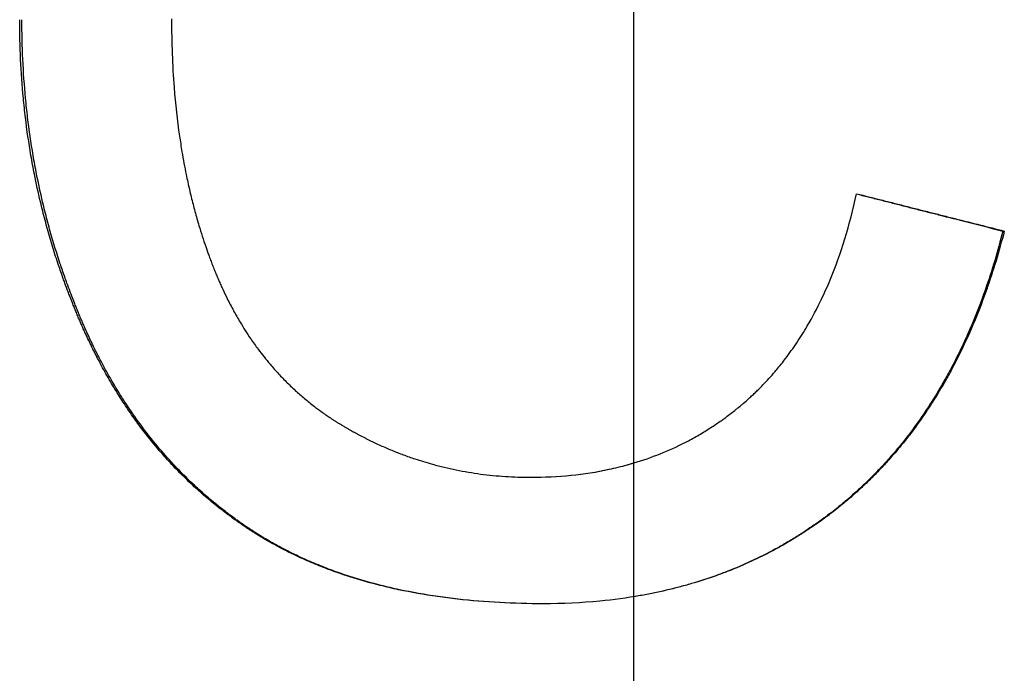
# Paper-space layout 'Layout1' of a CAD drawing. Extents: x -9.62 to 0.26, y -1.65 to 4.35.
# Tile 6 of 11: x -5.38 to -5.17, y 0.47 to 0.62. Entities that reach past the tile are written whole.
import ezdxf

# ---------------------------------------------------------------- set-up
doc = ezdxf.new("R2010")
doc.units = 0
doc.header["$MEASUREMENT"] = 0
doc.linetypes.add('CHAIN', pattern=[0.7087, 0.4724, -0.0591, 0.1181, -0.0591])
doc.layers.get('0').update_dxf_attribs({"linetype": 'CONTINUOUS'})

psp = doc.layouts.get("Layout1")

# ---------------------------------------------------------------- linework, layer by layer
at = {"linetype": 'CHAIN', "ltscale": 2}
psp.add_line((-5.25, -1.64961), (-5.25, 4.34646), dxfattribs=at)
psp.add_line((-5.17045, 0.57001), (-5.17016, 0.57001))
for points, knots in [([(-5.26948, 0.4897), (-5.27271, 0.4897), (-5.27587, 0.48979), (-5.27895, 0.48995), (-5.28203, 0.49012), (-5.28504, 0.49036), (-5.28797, 0.49069), (-5.28943, 0.49086), (-5.29088, 0.49104), (-5.29231, 0.49125), (-5.29516, 0.49166), (-5.29794, 0.49215), (-5.30065, 0.49273), (-5.302, 0.49302), (-5.30333, 0.49333), (-5.30465, 0.49366), (-5.30662, 0.49415), (-5.30855, 0.49469), (-5.31043, 0.49528), (-5.31232, 0.49587), (-5.31417, 0.4965), (-5.31597, 0.49718), (-5.31657, 0.49741), (-5.31716, 0.49764), (-5.31776, 0.49788), (-5.31894, 0.49835), (-5.3201, 0.49885), (-5.32125, 0.49936), (-5.32182, 0.49962), (-5.32239, 0.49988), (-5.32295, 0.50015), (-5.3238, 0.50055), (-5.32463, 0.50096), (-5.32545, 0.50139), (-5.32628, 0.50181), (-5.32709, 0.50225), (-5.32789, 0.5027), (-5.32856, 0.50307), (-5.32922, 0.50345), (-5.32988, 0.50384), (-5.33001, 0.50392), (-5.33014, 0.504), (-5.33027, 0.50408), (-5.33066, 0.50431), (-5.33105, 0.50455), (-5.33143, 0.50479), (-5.33169, 0.50495), (-5.33194, 0.50512), (-5.3322, 0.50528), (-5.33258, 0.50553), (-5.33296, 0.50577), (-5.33334, 0.50602), (-5.33346, 0.50611), (-5.33359, 0.50619), (-5.33371, 0.50628), (-5.33396, 0.50644), (-5.33421, 0.50661), (-5.33446, 0.50678), (-5.33459, 0.50687), (-5.33471, 0.50695), (-5.33483, 0.50704), (-5.33508, 0.50721), (-5.33533, 0.50739), (-5.33557, 0.50756), (-5.3357, 0.50765), (-5.33582, 0.50773), (-5.33594, 0.50782), (-5.33631, 0.50808), (-5.33667, 0.50835), (-5.33704, 0.50862), (-5.33728, 0.5088), (-5.33752, 0.50898), (-5.33776, 0.50916), (-5.33848, 0.5097), (-5.33919, 0.51025), (-5.33989, 0.51081), (-5.34036, 0.51119), (-5.34083, 0.51157), (-5.34129, 0.51196), (-5.34221, 0.51272), (-5.34312, 0.51351), (-5.34401, 0.51432), (-5.34446, 0.51472), (-5.3449, 0.51513), (-5.34534, 0.51554), (-5.34665, 0.51678), (-5.34794, 0.51806), (-5.34918, 0.51937), (-5.35002, 0.52025), (-5.35083, 0.52115), (-5.35163, 0.52207), (-5.35284, 0.52344), (-5.354, 0.52486), (-5.35514, 0.52631), (-5.35552, 0.5268), (-5.35589, 0.52729), (-5.35626, 0.52778), (-5.357, 0.52877), (-5.35773, 0.52978), (-5.35844, 0.53081), (-5.35879, 0.53132), (-5.35914, 0.53184), (-5.35949, 0.53236), (-5.36019, 0.5334), (-5.36087, 0.53447), (-5.36153, 0.53555), (-5.36187, 0.53609), (-5.3622, 0.53663), (-5.36252, 0.53718), (-5.36317, 0.53828), (-5.36381, 0.5394), (-5.36443, 0.54054), (-5.36474, 0.54111), (-5.36504, 0.54168), (-5.36534, 0.54226), (-5.3658, 0.54312), (-5.36624, 0.544), (-5.36668, 0.54488), (-5.36682, 0.54518), (-5.36697, 0.54548), (-5.36711, 0.54577), (-5.36733, 0.54622), (-5.36754, 0.54667), (-5.36775, 0.54712), (-5.36782, 0.54727), (-5.36789, 0.54742), (-5.36796, 0.54757), (-5.3681, 0.54788), (-5.36824, 0.54818), (-5.36838, 0.54848), (-5.36845, 0.54864), (-5.36852, 0.54879), (-5.36859, 0.54894), (-5.36872, 0.54925), (-5.36886, 0.54956), (-5.36899, 0.54986), (-5.36906, 0.55002), (-5.36913, 0.55017), (-5.3692, 0.55033), (-5.36933, 0.55064), (-5.36946, 0.55095), (-5.3696, 0.55126), (-5.36966, 0.55141), (-5.36973, 0.55157), (-5.36979, 0.55173), (-5.36993, 0.55204), (-5.37006, 0.55235), (-5.37018, 0.55266), (-5.37025, 0.55282), (-5.37031, 0.55298), (-5.37038, 0.55313), (-5.37051, 0.55344), (-5.37063, 0.55376), (-5.37076, 0.55407), (-5.37082, 0.55423), (-5.37089, 0.55439), (-5.37095, 0.55454), (-5.37114, 0.55501), (-5.37132, 0.55549), (-5.3715, 0.55596), (-5.37163, 0.55627), (-5.37175, 0.55659), (-5.37187, 0.55691), (-5.37211, 0.55754), (-5.37234, 0.55817), (-5.37257, 0.55881), (-5.37269, 0.55912), (-5.3728, 0.55944), (-5.37292, 0.55976), (-5.37326, 0.56071), (-5.37359, 0.56167), (-5.37391, 0.56263), (-5.37413, 0.56327), (-5.37434, 0.56391), (-5.37455, 0.56456), (-5.37496, 0.56584), (-5.37536, 0.56714), (-5.37574, 0.56844), (-5.37593, 0.56909), (-5.37611, 0.56974), (-5.37629, 0.57039), (-5.37666, 0.57169), (-5.37701, 0.573), (-5.37734, 0.57432), (-5.3775, 0.57498), (-5.37766, 0.57564), (-5.37782, 0.5763), (-5.37829, 0.57828), (-5.37873, 0.58028), (-5.37912, 0.58229), (-5.37939, 0.58363), (-5.37963, 0.58497), (-5.37987, 0.58632), (-5.38033, 0.58903), (-5.38073, 0.59175), (-5.38106, 0.5945), (-5.38122, 0.59588), (-5.38137, 0.59726), (-5.3815, 0.59864), (-5.38177, 0.60141), (-5.38197, 0.60421), (-5.3821, 0.60703), (-5.38223, 0.60985), (-5.3823, 0.61269), (-5.3823, 0.61556)], [0, 0, 0, 0, 0.125, 0.125, 0.125, 0.25, 0.25, 0.25, 0.3125, 0.3125, 0.3125, 0.4375, 0.4375, 0.4375, 0.5, 0.5, 0.5, 0.59375, 0.59375, 0.59375, 0.6875, 0.6875, 0.6875, 0.71875, 0.71875, 0.71875, 0.78125, 0.78125, 0.78125, 0.8125, 0.8125, 0.8125, 0.859375, 0.859375, 0.859375, 0.90625, 0.90625, 0.90625, 0.945312, 0.945312, 0.945312, 0.953125, 0.953125, 0.953125, 0.976562, 0.976562, 0.976562, 0.992188, 0.992188, 0.992188, 1.015625, 1.015625, 1.015625, 1.023438, 1.023438, 1.023438, 1.039062, 1.039062, 1.039062, 1.046875, 1.046875, 1.046875, 1.0625, 1.0625, 1.0625, 1.070312, 1.070312, 1.070312, 1.09375, 1.09375, 1.09375, 1.109375, 1.109375, 1.109375, 1.15625, 1.15625, 1.15625, 1.1875, 1.1875, 1.1875, 1.25, 1.25, 1.25, 1.28125, 1.28125, 1.28125, 1.375, 1.375, 1.375, 1.4375, 1.4375, 1.4375, 1.53125, 1.53125, 1.53125, 1.5625, 1.5625, 1.5625, 1.625, 1.625, 1.625, 1.65625, 1.65625, 1.65625, 1.71875, 1.71875, 1.71875, 1.75, 1.75, 1.75, 1.8125, 1.8125, 1.8125, 1.84375, 1.84375, 1.84375, 1.890625, 1.890625, 1.890625, 1.90625, 1.90625, 1.90625, 1.929688, 1.929688, 1.929688, 1.9375, 1.9375, 1.9375, 1.953125, 1.953125, 1.953125, 1.960938, 1.960938, 1.960938, 1.976562, 1.976562, 1.976562, 1.984375, 1.984375, 1.984375, 2, 2, 2, 2.007812, 2.007812, 2.007812, 2.023438, 2.023438, 2.023438, 2.03125, 2.03125, 2.03125, 2.046875, 2.046875, 2.046875, 2.054688, 2.054688, 2.054688, 2.078125, 2.078125, 2.078125, 2.09375, 2.09375, 2.09375, 2.125, 2.125, 2.125, 2.140625, 2.140625, 2.140625, 2.1875, 2.1875, 2.1875, 2.21875, 2.21875, 2.21875, 2.28125, 2.28125, 2.28125, 2.3125, 2.3125, 2.3125, 2.375, 2.375, 2.375, 2.40625, 2.40625, 2.40625, 2.5, 2.5, 2.5, 2.5625, 2.5625, 2.5625, 2.6875, 2.6875, 2.6875, 2.75, 2.75, 2.75, 2.875, 2.875, 2.875, 3, 3, 3, 3]), ([(-5.26948, 0.4897), (-5.27268, 0.4897), (-5.2758, 0.48979), (-5.27885, 0.48995), (-5.28192, 0.49012), (-5.28491, 0.49036), (-5.28783, 0.49069), (-5.28929, 0.49086), (-5.29073, 0.49104), (-5.29215, 0.49125), (-5.295, 0.49166), (-5.29777, 0.49215), (-5.30046, 0.49273), (-5.30181, 0.49302), (-5.30314, 0.49333), (-5.30445, 0.49366), (-5.30641, 0.49415), (-5.30833, 0.49469), (-5.31021, 0.49528), (-5.31084, 0.49548), (-5.31146, 0.49568), (-5.31208, 0.49588), (-5.31332, 0.4963), (-5.31453, 0.49673), (-5.31573, 0.49718), (-5.31633, 0.49741), (-5.31692, 0.49764), (-5.31751, 0.49788), (-5.31869, 0.49835), (-5.31985, 0.49885), (-5.32099, 0.49936), (-5.32156, 0.49962), (-5.32213, 0.49988), (-5.32269, 0.50015), (-5.32353, 0.50055), (-5.32436, 0.50096), (-5.32518, 0.50139), (-5.32545, 0.50153), (-5.32573, 0.50167), (-5.326, 0.50182), (-5.32654, 0.50211), (-5.32708, 0.5024), (-5.32761, 0.5027), (-5.32788, 0.50285), (-5.32814, 0.503), (-5.32841, 0.50315), (-5.3288, 0.50338), (-5.3292, 0.50361), (-5.32959, 0.50384), (-5.32972, 0.50392), (-5.32985, 0.504), (-5.32998, 0.50408), (-5.33024, 0.50423), (-5.33049, 0.50439), (-5.33075, 0.50455), (-5.33088, 0.50463), (-5.33101, 0.50471), (-5.33114, 0.50479), (-5.33139, 0.50495), (-5.33165, 0.50512), (-5.3319, 0.50528), (-5.33203, 0.50536), (-5.33215, 0.50544), (-5.33228, 0.50553), (-5.33253, 0.50569), (-5.33278, 0.50586), (-5.33303, 0.50602), (-5.33316, 0.50611), (-5.33328, 0.50619), (-5.33341, 0.50628), (-5.33366, 0.50644), (-5.33391, 0.50661), (-5.33415, 0.50678), (-5.33428, 0.50687), (-5.3344, 0.50695), (-5.33453, 0.50704), (-5.33477, 0.50721), (-5.33502, 0.50739), (-5.33526, 0.50756), (-5.33539, 0.50765), (-5.33551, 0.50773), (-5.33563, 0.50782), (-5.336, 0.50808), (-5.33636, 0.50835), (-5.33672, 0.50862), (-5.33696, 0.5088), (-5.3372, 0.50898), (-5.33744, 0.50916), (-5.33816, 0.5097), (-5.33887, 0.51025), (-5.33957, 0.51081), (-5.34004, 0.51119), (-5.3405, 0.51157), (-5.34096, 0.51196), (-5.34188, 0.51272), (-5.34278, 0.51351), (-5.34367, 0.51432), (-5.34412, 0.51472), (-5.34456, 0.51513), (-5.34499, 0.51554), (-5.3463, 0.51678), (-5.34758, 0.51806), (-5.34882, 0.51937), (-5.34965, 0.52025), (-5.35047, 0.52115), (-5.35126, 0.52207), (-5.35246, 0.52344), (-5.35363, 0.52486), (-5.35476, 0.52631), (-5.35513, 0.5268), (-5.35551, 0.52729), (-5.35587, 0.52778), (-5.35661, 0.52877), (-5.35734, 0.52978), (-5.35804, 0.53081), (-5.3584, 0.53132), (-5.35875, 0.53184), (-5.35909, 0.53236), (-5.35979, 0.5334), (-5.36047, 0.53447), (-5.36113, 0.53555), (-5.36146, 0.53609), (-5.36179, 0.53663), (-5.36211, 0.53718), (-5.36276, 0.53828), (-5.36339, 0.5394), (-5.36401, 0.54054), (-5.36432, 0.54111), (-5.36462, 0.54168), (-5.36493, 0.54226), (-5.36538, 0.54312), (-5.36582, 0.544), (-5.36626, 0.54488), (-5.3664, 0.54518), (-5.36654, 0.54548), (-5.36669, 0.54577), (-5.3669, 0.54622), (-5.36712, 0.54667), (-5.36733, 0.54712), (-5.3674, 0.54727), (-5.36747, 0.54742), (-5.36754, 0.54757), (-5.36767, 0.54788), (-5.36781, 0.54818), (-5.36795, 0.54848), (-5.36802, 0.54864), (-5.36809, 0.54879), (-5.36816, 0.54894), (-5.36829, 0.54925), (-5.36843, 0.54956), (-5.36856, 0.54986), (-5.36863, 0.55002), (-5.3687, 0.55017), (-5.36876, 0.55033), (-5.3689, 0.55064), (-5.36903, 0.55095), (-5.36916, 0.55126), (-5.36923, 0.55141), (-5.36929, 0.55157), (-5.36936, 0.55173), (-5.36949, 0.55204), (-5.36962, 0.55235), (-5.36975, 0.55266), (-5.36981, 0.55282), (-5.36988, 0.55298), (-5.36994, 0.55313), (-5.37007, 0.55344), (-5.3702, 0.55376), (-5.37032, 0.55407), (-5.37038, 0.55423), (-5.37045, 0.55439), (-5.37051, 0.55454), (-5.3707, 0.55501), (-5.37088, 0.55549), (-5.37106, 0.55596), (-5.37118, 0.55627), (-5.3713, 0.55659), (-5.37142, 0.55691), (-5.37166, 0.55754), (-5.3719, 0.55817), (-5.37213, 0.55881), (-5.37224, 0.55912), (-5.37236, 0.55944), (-5.37247, 0.55976), (-5.37281, 0.56071), (-5.37314, 0.56167), (-5.37346, 0.56263), (-5.37368, 0.56327), (-5.37389, 0.56391), (-5.37409, 0.56456), (-5.37451, 0.56584), (-5.3749, 0.56714), (-5.37528, 0.56844), (-5.37547, 0.56909), (-5.37565, 0.56974), (-5.37584, 0.57039), (-5.3762, 0.57169), (-5.37654, 0.573), (-5.37687, 0.57432), (-5.37704, 0.57498), (-5.3772, 0.57564), (-5.37736, 0.5763), (-5.37783, 0.57828), (-5.37826, 0.58028), (-5.37865, 0.58229), (-5.37892, 0.58363), (-5.37916, 0.58497), (-5.37939, 0.58632), (-5.37986, 0.58903), (-5.38025, 0.59175), (-5.38058, 0.5945), (-5.38075, 0.59588), (-5.38089, 0.59726), (-5.38103, 0.59864), (-5.38129, 0.60141), (-5.38149, 0.60421), (-5.38162, 0.60703), (-5.38175, 0.60985), (-5.38182, 0.61269), (-5.38182, 0.61556)], [0.000915, 0.000915, 0.000915, 0.000915, 0.125, 0.125, 0.125, 0.25, 0.25, 0.25, 0.3125, 0.3125, 0.3125, 0.4375, 0.4375, 0.4375, 0.5, 0.5, 0.5, 0.59375, 0.59375, 0.59375, 0.625, 0.625, 0.625, 0.6875, 0.6875, 0.6875, 0.71875, 0.71875, 0.71875, 0.78125, 0.78125, 0.78125, 0.8125, 0.8125, 0.8125, 0.859375, 0.859375, 0.859375, 0.875, 0.875, 0.875, 0.90625, 0.90625, 0.90625, 0.921875, 0.921875, 0.921875, 0.945312, 0.945312, 0.945312, 0.953125, 0.953125, 0.953125, 0.96875, 0.96875, 0.96875, 0.976562, 0.976562, 0.976562, 0.992188, 0.992188, 0.992188, 1, 1, 1, 1.015625, 1.015625, 1.015625, 1.023438, 1.023438, 1.023438, 1.039062, 1.039062, 1.039062, 1.046875, 1.046875, 1.046875, 1.0625, 1.0625, 1.0625, 1.070312, 1.070312, 1.070312, 1.09375, 1.09375, 1.09375, 1.109375, 1.109375, 1.109375, 1.15625, 1.15625, 1.15625, 1.1875, 1.1875, 1.1875, 1.25, 1.25, 1.25, 1.28125, 1.28125, 1.28125, 1.375, 1.375, 1.375, 1.4375, 1.4375, 1.4375, 1.53125, 1.53125, 1.53125, 1.5625, 1.5625, 1.5625, 1.625, 1.625, 1.625, 1.65625, 1.65625, 1.65625, 1.71875, 1.71875, 1.71875, 1.75, 1.75, 1.75, 1.8125, 1.8125, 1.8125, 1.84375, 1.84375, 1.84375, 1.890625, 1.890625, 1.890625, 1.90625, 1.90625, 1.90625, 1.929688, 1.929688, 1.929688, 1.9375, 1.9375, 1.9375, 1.953125, 1.953125, 1.953125, 1.960938, 1.960938, 1.960938, 1.976562, 1.976562, 1.976562, 1.984375, 1.984375, 1.984375, 2, 2, 2, 2.007812, 2.007812, 2.007812, 2.023438, 2.023438, 2.023438, 2.03125, 2.03125, 2.03125, 2.046875, 2.046875, 2.046875, 2.054688, 2.054688, 2.054688, 2.078125, 2.078125, 2.078125, 2.09375, 2.09375, 2.09375, 2.125, 2.125, 2.125, 2.140625, 2.140625, 2.140625, 2.1875, 2.1875, 2.1875, 2.21875, 2.21875, 2.21875, 2.28125, 2.28125, 2.28125, 2.3125, 2.3125, 2.3125, 2.375, 2.375, 2.375, 2.40625, 2.40625, 2.40625, 2.5, 2.5, 2.5, 2.5625, 2.5625, 2.5625, 2.6875, 2.6875, 2.6875, 2.75, 2.75, 2.75, 2.875, 2.875, 2.875, 3, 3, 3, 3]), ([(-5.34958, 0.61574), (-5.34958, 0.61319), (-5.34954, 0.61069), (-5.34944, 0.60822), (-5.34935, 0.60576), (-5.34921, 0.60333), (-5.34902, 0.60095), (-5.34874, 0.59737), (-5.34836, 0.59388), (-5.34787, 0.59048), (-5.3477, 0.58935), (-5.34753, 0.58822), (-5.34734, 0.58711), (-5.34706, 0.58544), (-5.34676, 0.5838), (-5.34642, 0.58217), (-5.34631, 0.58163), (-5.3462, 0.58109), (-5.34608, 0.58055), (-5.34585, 0.57948), (-5.3456, 0.57842), (-5.34535, 0.57737), (-5.34522, 0.57684), (-5.34509, 0.57632), (-5.34495, 0.57579), (-5.34469, 0.57475), (-5.34441, 0.57372), (-5.34411, 0.5727), (-5.34397, 0.57219), (-5.34382, 0.57168), (-5.34367, 0.57117), (-5.34344, 0.57041), (-5.34321, 0.56966), (-5.34297, 0.56891), (-5.34273, 0.56816), (-5.34248, 0.56742), (-5.34222, 0.56668), (-5.34201, 0.56607), (-5.3418, 0.56546), (-5.34158, 0.56485), (-5.34144, 0.56449), (-5.34131, 0.56412), (-5.34118, 0.56376), (-5.34104, 0.5634), (-5.3409, 0.56304), (-5.34076, 0.56268), (-5.34062, 0.56232), (-5.34048, 0.56197), (-5.34034, 0.56161), (-5.3402, 0.56126), (-5.34006, 0.56091), (-5.33991, 0.56056), (-5.33986, 0.56044), (-5.33981, 0.56032), (-5.33976, 0.56021), (-5.33966, 0.55997), (-5.33957, 0.55974), (-5.33947, 0.55951), (-5.33942, 0.5594), (-5.33937, 0.55928), (-5.33932, 0.55917), (-5.33916, 0.55882), (-5.33901, 0.55848), (-5.33886, 0.55814), (-5.33876, 0.55791), (-5.33865, 0.55769), (-5.33855, 0.55746), (-5.33823, 0.55679), (-5.33791, 0.55612), (-5.33759, 0.55546), (-5.33737, 0.55502), (-5.33715, 0.55459), (-5.33692, 0.55416), (-5.33647, 0.5533), (-5.33601, 0.55245), (-5.33553, 0.55162), (-5.3353, 0.5512), (-5.33505, 0.55079), (-5.33481, 0.55038), (-5.33408, 0.54916), (-5.33332, 0.54797), (-5.33253, 0.54681), (-5.332, 0.54604), (-5.33146, 0.54528), (-5.33091, 0.54454), (-5.33008, 0.54343), (-5.32923, 0.54235), (-5.32834, 0.54131), (-5.32805, 0.54096), (-5.32775, 0.54062), (-5.32745, 0.54028), (-5.32685, 0.5396), (-5.32623, 0.53893), (-5.3256, 0.53828), (-5.32529, 0.53795), (-5.32497, 0.53763), (-5.32465, 0.53732), (-5.32401, 0.53668), (-5.32336, 0.53606), (-5.32269, 0.53546), (-5.32236, 0.53515), (-5.32202, 0.53486), (-5.32168, 0.53456), (-5.321, 0.53397), (-5.32031, 0.5334), (-5.31961, 0.53284), (-5.31925, 0.53256), (-5.3189, 0.53228), (-5.31854, 0.53201), (-5.318, 0.5316), (-5.31746, 0.5312), (-5.3169, 0.53081), (-5.31672, 0.53068), (-5.31654, 0.53055), (-5.31635, 0.53042), (-5.31607, 0.53023), (-5.31579, 0.53004), (-5.31551, 0.52985), (-5.31541, 0.52979), (-5.31532, 0.52972), (-5.31523, 0.52966), (-5.31504, 0.52954), (-5.31485, 0.52941), (-5.31466, 0.52929), (-5.31456, 0.52923), (-5.31447, 0.52917), (-5.31437, 0.52911), (-5.31418, 0.52898), (-5.31399, 0.52886), (-5.31379, 0.52874), (-5.3137, 0.52868), (-5.3136, 0.52862), (-5.3135, 0.52856), (-5.31331, 0.52844), (-5.31312, 0.52833), (-5.31292, 0.52821), (-5.31282, 0.52815), (-5.31273, 0.52809), (-5.31263, 0.52803), (-5.31243, 0.52792), (-5.31224, 0.5278), (-5.31204, 0.52769), (-5.31194, 0.52763), (-5.31184, 0.52757), (-5.31175, 0.52752), (-5.31155, 0.5274), (-5.31135, 0.52729), (-5.31116, 0.52718), (-5.31106, 0.52712), (-5.31096, 0.52707), (-5.31086, 0.52701), (-5.31057, 0.52685), (-5.31027, 0.52668), (-5.30997, 0.52652), (-5.30977, 0.52641), (-5.30958, 0.5263), (-5.30938, 0.5262), (-5.30898, 0.52599), (-5.30858, 0.52578), (-5.30818, 0.52557), (-5.30799, 0.52547), (-5.30779, 0.52537), (-5.30759, 0.52527), (-5.30699, 0.52497), (-5.30638, 0.52467), (-5.30578, 0.52439), (-5.30538, 0.5242), (-5.30497, 0.52401), (-5.30457, 0.52383), (-5.30376, 0.52346), (-5.30294, 0.52311), (-5.30212, 0.52277), (-5.30171, 0.5226), (-5.3013, 0.52244), (-5.30089, 0.52228), (-5.30007, 0.52195), (-5.29924, 0.52165), (-5.29841, 0.52135), (-5.298, 0.52121), (-5.29758, 0.52106), (-5.29716, 0.52093), (-5.29591, 0.52051), (-5.29465, 0.52012), (-5.29337, 0.51977), (-5.29253, 0.51954), (-5.29167, 0.51932), (-5.29082, 0.51911), (-5.28911, 0.5187), (-5.28738, 0.51835), (-5.28563, 0.51806), (-5.28476, 0.51791), (-5.28388, 0.51778), (-5.283, 0.51766), (-5.28124, 0.51743), (-5.27946, 0.51725), (-5.27766, 0.51713), (-5.27587, 0.51702), (-5.27405, 0.51696), (-5.27223, 0.51696)], [0, 0, 0, 0, 0.125, 0.125, 0.125, 0.25, 0.25, 0.25, 0.4375, 0.4375, 0.4375, 0.5, 0.5, 0.5, 0.59375, 0.59375, 0.59375, 0.625, 0.625, 0.625, 0.6875, 0.6875, 0.6875, 0.71875, 0.71875, 0.71875, 0.78125, 0.78125, 0.78125, 0.8125, 0.8125, 0.8125, 0.859375, 0.859375, 0.859375, 0.90625, 0.90625, 0.90625, 0.945312, 0.945312, 0.945312, 0.96875, 0.96875, 0.96875, 0.992188, 0.992188, 0.992188, 1.015625, 1.015625, 1.015625, 1.039062, 1.039062, 1.039062, 1.046875, 1.046875, 1.046875, 1.0625, 1.0625, 1.0625, 1.070312, 1.070312, 1.070312, 1.09375, 1.09375, 1.09375, 1.109375, 1.109375, 1.109375, 1.15625, 1.15625, 1.15625, 1.1875, 1.1875, 1.1875, 1.25, 1.25, 1.25, 1.28125, 1.28125, 1.28125, 1.375, 1.375, 1.375, 1.4375, 1.4375, 1.4375, 1.53125, 1.53125, 1.53125, 1.5625, 1.5625, 1.5625, 1.625, 1.625, 1.625, 1.65625, 1.65625, 1.65625, 1.71875, 1.71875, 1.71875, 1.75, 1.75, 1.75, 1.8125, 1.8125, 1.8125, 1.84375, 1.84375, 1.84375, 1.890625, 1.890625, 1.890625, 1.90625, 1.90625, 1.90625, 1.929688, 1.929688, 1.929688, 1.9375, 1.9375, 1.9375, 1.953125, 1.953125, 1.953125, 1.960938, 1.960938, 1.960938, 1.976562, 1.976562, 1.976562, 1.984375, 1.984375, 1.984375, 2, 2, 2, 2.007812, 2.007812, 2.007812, 2.023438, 2.023438, 2.023438, 2.03125, 2.03125, 2.03125, 2.046875, 2.046875, 2.046875, 2.054688, 2.054688, 2.054688, 2.078125, 2.078125, 2.078125, 2.09375, 2.09375, 2.09375, 2.125, 2.125, 2.125, 2.140625, 2.140625, 2.140625, 2.1875, 2.1875, 2.1875, 2.21875, 2.21875, 2.21875, 2.28125, 2.28125, 2.28125, 2.3125, 2.3125, 2.3125, 2.375, 2.375, 2.375, 2.40625, 2.40625, 2.40625, 2.5, 2.5, 2.5, 2.5625, 2.5625, 2.5625, 2.6875, 2.6875, 2.6875, 2.75, 2.75, 2.75, 2.875, 2.875, 2.875, 3, 3, 3, 3]), ([(-5.27223, 0.51696), (-5.26926, 0.51696), (-5.26637, 0.5171), (-5.26355, 0.51739), (-5.26074, 0.51767), (-5.258, 0.5181), (-5.25534, 0.51867), (-5.254, 0.51895), (-5.25269, 0.51927), (-5.2514, 0.51963), (-5.24946, 0.52016), (-5.24756, 0.52077), (-5.24571, 0.52147), (-5.24385, 0.52216), (-5.24204, 0.52293), (-5.24027, 0.52379), (-5.23968, 0.52407), (-5.2391, 0.52437), (-5.23852, 0.52467), (-5.23765, 0.52512), (-5.23679, 0.5256), (-5.23594, 0.52609), (-5.23509, 0.52658), (-5.23426, 0.5271), (-5.23343, 0.52763), (-5.23274, 0.52807), (-5.23206, 0.52853), (-5.23138, 0.52901), (-5.23125, 0.5291), (-5.23112, 0.52919), (-5.23098, 0.52929), (-5.23071, 0.52948), (-5.23045, 0.52968), (-5.23018, 0.52987), (-5.22978, 0.53016), (-5.22938, 0.53046), (-5.22899, 0.53077), (-5.22866, 0.53102), (-5.22834, 0.53128), (-5.22801, 0.53154), (-5.22795, 0.53159), (-5.22788, 0.53164), (-5.22782, 0.53169), (-5.22749, 0.53195), (-5.22717, 0.53222), (-5.22685, 0.53249), (-5.22679, 0.53254), (-5.22672, 0.53259), (-5.22666, 0.53265), (-5.22628, 0.53297), (-5.2259, 0.5333), (-5.22552, 0.53363), (-5.2254, 0.53374), (-5.22527, 0.53385), (-5.22515, 0.53397), (-5.2249, 0.53419), (-5.22466, 0.53442), (-5.22441, 0.53465), (-5.22429, 0.53476), (-5.22417, 0.53487), (-5.22405, 0.53499), (-5.2238, 0.53522), (-5.22356, 0.53545), (-5.22332, 0.53569), (-5.2232, 0.53581), (-5.22308, 0.53592), (-5.22297, 0.53604), (-5.22261, 0.5364), (-5.22226, 0.53676), (-5.22191, 0.53713), (-5.22167, 0.53737), (-5.22144, 0.53762), (-5.22121, 0.53786), (-5.22076, 0.53836), (-5.22031, 0.53886), (-5.21986, 0.53938), (-5.21964, 0.53964), (-5.21942, 0.53989), (-5.2192, 0.54016), (-5.21854, 0.54094), (-5.2179, 0.54174), (-5.21728, 0.54256), (-5.21686, 0.54311), (-5.21645, 0.54367), (-5.21605, 0.54424), (-5.21524, 0.54537), (-5.21446, 0.54653), (-5.21371, 0.54773), (-5.21334, 0.54833), (-5.21297, 0.54894), (-5.21261, 0.54956), (-5.21152, 0.55141), (-5.2105, 0.55335), (-5.20954, 0.55536), (-5.20889, 0.5567), (-5.20828, 0.55807), (-5.20769, 0.55948), (-5.20652, 0.5623), (-5.20546, 0.56526), (-5.20451, 0.56835), (-5.20356, 0.57145), (-5.20272, 0.57468), (-5.20198, 0.57806)], [0, 0, 0, 0, 0.166667, 0.166667, 0.166667, 0.333333, 0.333333, 0.333333, 0.416667, 0.416667, 0.416667, 0.541667, 0.541667, 0.541667, 0.666667, 0.666667, 0.666667, 0.708333, 0.708333, 0.708333, 0.770833, 0.770833, 0.770833, 0.833333, 0.833333, 0.833333, 0.885417, 0.885417, 0.885417, 0.895833, 0.895833, 0.895833, 0.916667, 0.916667, 0.916667, 0.947917, 0.947917, 0.947917, 0.973958, 0.973958, 0.973958, 0.979167, 0.979167, 0.979167, 1.005208, 1.005208, 1.005208, 1.010417, 1.010417, 1.010417, 1.041667, 1.041667, 1.041667, 1.052083, 1.052083, 1.052083, 1.072917, 1.072917, 1.072917, 1.083333, 1.083333, 1.083333, 1.104167, 1.104167, 1.104167, 1.114583, 1.114583, 1.114583, 1.145833, 1.145833, 1.145833, 1.166667, 1.166667, 1.166667, 1.208333, 1.208333, 1.208333, 1.229167, 1.229167, 1.229167, 1.291667, 1.291667, 1.291667, 1.333333, 1.333333, 1.333333, 1.416667, 1.416667, 1.416667, 1.458333, 1.458333, 1.458333, 1.583333, 1.583333, 1.583333, 1.666667, 1.666667, 1.666667, 1.833333, 1.833333, 1.833333, 2, 2, 2, 2]), ([(-5.20199, 0.57801), (-5.20117, 0.57781), (-5.20034, 0.5776), (-5.19952, 0.57739), (-5.19864, 0.57716), (-5.19775, 0.57694), (-5.19687, 0.57672), (-5.19643, 0.5766), (-5.19599, 0.57649), (-5.19555, 0.57638), (-5.19467, 0.57616), (-5.19379, 0.57593), (-5.19291, 0.57571), (-5.19247, 0.5756), (-5.19203, 0.57549), (-5.19159, 0.57537), (-5.19071, 0.57515), (-5.18983, 0.57493), (-5.18895, 0.5747), (-5.18851, 0.57459), (-5.18807, 0.57448), (-5.18763, 0.57437), (-5.18675, 0.57414), (-5.18586, 0.57392), (-5.18498, 0.5737), (-5.18454, 0.57359), (-5.1841, 0.57347), (-5.18366, 0.57336), (-5.18234, 0.57303), (-5.18102, 0.57269), (-5.1797, 0.57236), (-5.17662, 0.57157), (-5.17354, 0.57079), (-5.17045, 0.57001)], [0.00043428, 0.00043428, 0.00043428, 0.00043428, 0.00694926, 0.00694926, 0.00694926, 0.01389853, 0.01389853, 0.01389853, 0.01737316, 0.01737316, 0.01737316, 0.02432242, 0.02432242, 0.02432242, 0.02779705, 0.02779705, 0.02779705, 0.03474631, 0.03474631, 0.03474631, 0.03822094, 0.03822094, 0.03822094, 0.04517021, 0.04517021, 0.04517021, 0.04864484, 0.04864484, 0.04864484, 0.05906873, 0.05906873, 0.05906873, 0.08339115, 0.08339115, 0.08339115, 0.08339115]), ([(-5.20198, 0.57806), (-5.20022, 0.57761), (-5.19845, 0.57716), (-5.19668, 0.57672), (-5.19624, 0.5766), (-5.1958, 0.57649), (-5.19535, 0.57638), (-5.19447, 0.57616), (-5.19359, 0.57593), (-5.1927, 0.57571), (-5.19226, 0.5756), (-5.19182, 0.57549), (-5.19138, 0.57537), (-5.19049, 0.57515), (-5.18961, 0.57493), (-5.18872, 0.5747), (-5.18828, 0.57459), (-5.18784, 0.57448), (-5.1874, 0.57437), (-5.18651, 0.57414), (-5.18563, 0.57392), (-5.18475, 0.5737), (-5.1843, 0.57359), (-5.18386, 0.57347), (-5.18342, 0.57336), (-5.18254, 0.57314), (-5.18165, 0.57291), (-5.18077, 0.57269), (-5.18033, 0.57258), (-5.17989, 0.57247), (-5.17944, 0.57236), (-5.17812, 0.57202), (-5.17679, 0.57168), (-5.17547, 0.57135), (-5.1737, 0.5709), (-5.17193, 0.57046), (-5.17016, 0.57001)], [0, 0, 0, 0, 0.01389853, 0.01389853, 0.01389853, 0.01737316, 0.01737316, 0.01737316, 0.02432242, 0.02432242, 0.02432242, 0.02779705, 0.02779705, 0.02779705, 0.03474631, 0.03474631, 0.03474631, 0.03822094, 0.03822094, 0.03822094, 0.04517021, 0.04517021, 0.04517021, 0.04864484, 0.04864484, 0.04864484, 0.0555941, 0.0555941, 0.0555941, 0.05906873, 0.05906873, 0.05906873, 0.06949263, 0.06949263, 0.06949263, 0.08339115, 0.08339115, 0.08339115, 0.08339115]), ([(-5.17016, 0.57001), (-5.17128, 0.56566), (-5.17254, 0.56148), (-5.17396, 0.55747), (-5.17501, 0.55447), (-5.17615, 0.55156), (-5.17738, 0.54875), (-5.1786, 0.54594), (-5.1799, 0.54323), (-5.18129, 0.54061), (-5.18175, 0.53974), (-5.18222, 0.53888), (-5.18271, 0.53802), (-5.18367, 0.53632), (-5.18467, 0.53466), (-5.1857, 0.53305), (-5.18622, 0.53224), (-5.18674, 0.53144), (-5.18728, 0.53066), (-5.18835, 0.52908), (-5.18946, 0.52755), (-5.1906, 0.52606), (-5.19118, 0.52532), (-5.19176, 0.52459), (-5.19235, 0.52387), (-5.19323, 0.52278), (-5.19414, 0.52172), (-5.19507, 0.52069), (-5.19538, 0.52034), (-5.19569, 0.52), (-5.196, 0.51966), (-5.19663, 0.51898), (-5.19727, 0.51832), (-5.19791, 0.51766), (-5.19823, 0.51733), (-5.19856, 0.517), (-5.19889, 0.51668), (-5.19954, 0.51603), (-5.20021, 0.5154), (-5.20088, 0.51477), (-5.20122, 0.51446), (-5.20155, 0.51415), (-5.2019, 0.51384), (-5.20258, 0.51323), (-5.20327, 0.51262), (-5.20397, 0.51203), (-5.20432, 0.51173), (-5.20467, 0.51144), (-5.20503, 0.51115), (-5.20556, 0.51071), (-5.2061, 0.51028), (-5.20664, 0.50986), (-5.20682, 0.50971), (-5.207, 0.50957), (-5.20718, 0.50943), (-5.20755, 0.50915), (-5.20791, 0.50888), (-5.20828, 0.5086), (-5.20846, 0.50847), (-5.20864, 0.50833), (-5.20883, 0.50819), (-5.20938, 0.50779), (-5.20993, 0.50739), (-5.21049, 0.507), (-5.21087, 0.50673), (-5.21124, 0.50647), (-5.21162, 0.50622), (-5.21237, 0.50571), (-5.21313, 0.50521), (-5.2139, 0.50472), (-5.21428, 0.50447), (-5.21466, 0.50423), (-5.21505, 0.50399), (-5.21582, 0.50352), (-5.2166, 0.50305), (-5.21739, 0.5026), (-5.21778, 0.50237), (-5.21818, 0.50215), (-5.21857, 0.50193), (-5.21976, 0.50127), (-5.22097, 0.50064), (-5.22219, 0.50003), (-5.223, 0.49962), (-5.22382, 0.49923), (-5.22464, 0.49885), (-5.2263, 0.49809), (-5.22798, 0.49737), (-5.22968, 0.49671), (-5.23054, 0.49637), (-5.2314, 0.49605), (-5.23226, 0.49574), (-5.234, 0.49512), (-5.23576, 0.49455), (-5.23755, 0.49403), (-5.23844, 0.49376), (-5.23934, 0.49351), (-5.24025, 0.49328), (-5.24206, 0.4928), (-5.2439, 0.49237), (-5.24577, 0.49199), (-5.24671, 0.4918), (-5.24765, 0.49162), (-5.24859, 0.49145), (-5.25144, 0.49095), (-5.25434, 0.49056), (-5.2573, 0.49027), (-5.26126, 0.48989), (-5.26531, 0.4897), (-5.26948, 0.4897)], [0, 0, 0, 0, 0.166667, 0.166667, 0.166667, 0.291667, 0.291667, 0.291667, 0.416667, 0.416667, 0.416667, 0.458333, 0.458333, 0.458333, 0.541667, 0.541667, 0.541667, 0.583333, 0.583333, 0.583333, 0.666667, 0.666667, 0.666667, 0.708333, 0.708333, 0.708333, 0.770833, 0.770833, 0.770833, 0.791667, 0.791667, 0.791667, 0.833333, 0.833333, 0.833333, 0.854167, 0.854167, 0.854167, 0.895833, 0.895833, 0.895833, 0.916667, 0.916667, 0.916667, 0.958333, 0.958333, 0.958333, 0.979167, 0.979167, 0.979167, 1.010417, 1.010417, 1.010417, 1.020833, 1.020833, 1.020833, 1.041667, 1.041667, 1.041667, 1.052083, 1.052083, 1.052083, 1.083333, 1.083333, 1.083333, 1.104167, 1.104167, 1.104167, 1.145833, 1.145833, 1.145833, 1.166667, 1.166667, 1.166667, 1.208333, 1.208333, 1.208333, 1.229167, 1.229167, 1.229167, 1.291667, 1.291667, 1.291667, 1.333333, 1.333333, 1.333333, 1.416667, 1.416667, 1.416667, 1.458333, 1.458333, 1.458333, 1.541667, 1.541667, 1.541667, 1.583333, 1.583333, 1.583333, 1.666667, 1.666667, 1.666667, 1.708333, 1.708333, 1.708333, 1.833333, 1.833333, 1.833333, 2, 2, 2, 2]), ([(-5.17045, 0.57001), (-5.17157, 0.56566), (-5.17283, 0.56148), (-5.17423, 0.55747), (-5.17529, 0.55447), (-5.17642, 0.55156), (-5.17764, 0.54875), (-5.17805, 0.54782), (-5.17846, 0.54689), (-5.17888, 0.54597), (-5.17973, 0.54414), (-5.18062, 0.54235), (-5.18154, 0.54061), (-5.182, 0.53974), (-5.18247, 0.53888), (-5.18295, 0.53802), (-5.18391, 0.53632), (-5.1849, 0.53466), (-5.18593, 0.53305), (-5.18645, 0.53224), (-5.18697, 0.53144), (-5.18751, 0.53066), (-5.18858, 0.52908), (-5.18968, 0.52755), (-5.19082, 0.52606), (-5.19139, 0.52532), (-5.19197, 0.52459), (-5.19256, 0.52387), (-5.19344, 0.52278), (-5.19434, 0.52172), (-5.19527, 0.52069), (-5.19558, 0.52034), (-5.19589, 0.52), (-5.1962, 0.51966), (-5.19682, 0.51898), (-5.19746, 0.51832), (-5.1981, 0.51766), (-5.19842, 0.51733), (-5.19875, 0.517), (-5.19907, 0.51668), (-5.19973, 0.51603), (-5.20039, 0.5154), (-5.20106, 0.51477), (-5.20139, 0.51446), (-5.20173, 0.51415), (-5.20207, 0.51384), (-5.20258, 0.51338), (-5.2031, 0.51293), (-5.20362, 0.51248), (-5.20379, 0.51233), (-5.20396, 0.51218), (-5.20414, 0.51203), (-5.2044, 0.51181), (-5.20466, 0.51159), (-5.20493, 0.51137), (-5.20519, 0.51115), (-5.20546, 0.51093), (-5.20572, 0.51071), (-5.20581, 0.51064), (-5.2059, 0.51057), (-5.20599, 0.5105), (-5.20617, 0.51035), (-5.20635, 0.51021), (-5.20653, 0.51007), (-5.20662, 0.51), (-5.20671, 0.50993), (-5.2068, 0.50986), (-5.20698, 0.50971), (-5.20716, 0.50957), (-5.20734, 0.50943), (-5.20743, 0.50936), (-5.20752, 0.50929), (-5.20761, 0.50922), (-5.20788, 0.50902), (-5.20815, 0.50881), (-5.20843, 0.5086), (-5.20861, 0.50847), (-5.20879, 0.50833), (-5.20898, 0.50819), (-5.20953, 0.50779), (-5.21008, 0.50739), (-5.21064, 0.507), (-5.21101, 0.50673), (-5.21138, 0.50647), (-5.21176, 0.50622), (-5.21251, 0.50571), (-5.21326, 0.50521), (-5.21403, 0.50472), (-5.21441, 0.50447), (-5.21479, 0.50423), (-5.21518, 0.50399), (-5.21595, 0.50352), (-5.21672, 0.50305), (-5.21751, 0.5026), (-5.2179, 0.50237), (-5.21829, 0.50215), (-5.21869, 0.50193), (-5.21987, 0.50127), (-5.22107, 0.50064), (-5.22229, 0.50003), (-5.2231, 0.49962), (-5.22391, 0.49923), (-5.22474, 0.49885), (-5.22638, 0.49809), (-5.22806, 0.49737), (-5.22976, 0.49671), (-5.23061, 0.49637), (-5.23147, 0.49605), (-5.23233, 0.49574), (-5.23406, 0.49512), (-5.23581, 0.49455), (-5.23759, 0.49403), (-5.23848, 0.49376), (-5.23938, 0.49351), (-5.24028, 0.49328), (-5.24209, 0.4928), (-5.24393, 0.49237), (-5.24579, 0.49199), (-5.24672, 0.4918), (-5.24766, 0.49162), (-5.2486, 0.49145), (-5.24906, 0.49137), (-5.24953, 0.49129), (-5.25, 0.49122)], [0, 0, 0, 0, 0.166667, 0.166667, 0.166667, 0.291667, 0.291667, 0.291667, 0.333333, 0.333333, 0.333333, 0.416667, 0.416667, 0.416667, 0.458333, 0.458333, 0.458333, 0.541667, 0.541667, 0.541667, 0.583333, 0.583333, 0.583333, 0.666667, 0.666667, 0.666667, 0.708333, 0.708333, 0.708333, 0.770833, 0.770833, 0.770833, 0.791667, 0.791667, 0.791667, 0.833333, 0.833333, 0.833333, 0.854167, 0.854167, 0.854167, 0.895833, 0.895833, 0.895833, 0.916667, 0.916667, 0.916667, 0.947917, 0.947917, 0.947917, 0.958333, 0.958333, 0.958333, 0.973958, 0.973958, 0.973958, 0.989583, 0.989583, 0.989583, 0.994792, 0.994792, 0.994792, 1.005208, 1.005208, 1.005208, 1.010417, 1.010417, 1.010417, 1.020833, 1.020833, 1.020833, 1.026042, 1.026042, 1.026042, 1.041667, 1.041667, 1.041667, 1.052083, 1.052083, 1.052083, 1.083333, 1.083333, 1.083333, 1.104167, 1.104167, 1.104167, 1.145833, 1.145833, 1.145833, 1.166667, 1.166667, 1.166667, 1.208333, 1.208333, 1.208333, 1.229167, 1.229167, 1.229167, 1.291667, 1.291667, 1.291667, 1.333333, 1.333333, 1.333333, 1.416667, 1.416667, 1.416667, 1.458333, 1.458333, 1.458333, 1.541667, 1.541667, 1.541667, 1.583333, 1.583333, 1.583333, 1.666667, 1.666667, 1.666667, 1.708333, 1.708333, 1.708333, 1.728858, 1.728858, 1.728858, 1.728858]), ([(-5.27214, 0.51696), (-5.26919, 0.51696), (-5.26631, 0.5171), (-5.2635, 0.51739), (-5.2607, 0.51767), (-5.25797, 0.5181), (-5.25532, 0.51867), (-5.25399, 0.51895), (-5.25268, 0.51927), (-5.25139, 0.51963), (-5.25093, 0.51976), (-5.25046, 0.51989), (-5.25, 0.52003)], [0, 0, 0, 0, 0.1666667, 0.1666667, 0.1666667, 0.3333333, 0.3333333, 0.3333333, 0.4166667, 0.4166667, 0.4166667, 0.4468698, 0.4468698, 0.4468698, 0.4468698])]:
    psp.add_open_spline(points, degree=3, knots=knots)

doc.saveas('drawing.dxf')
